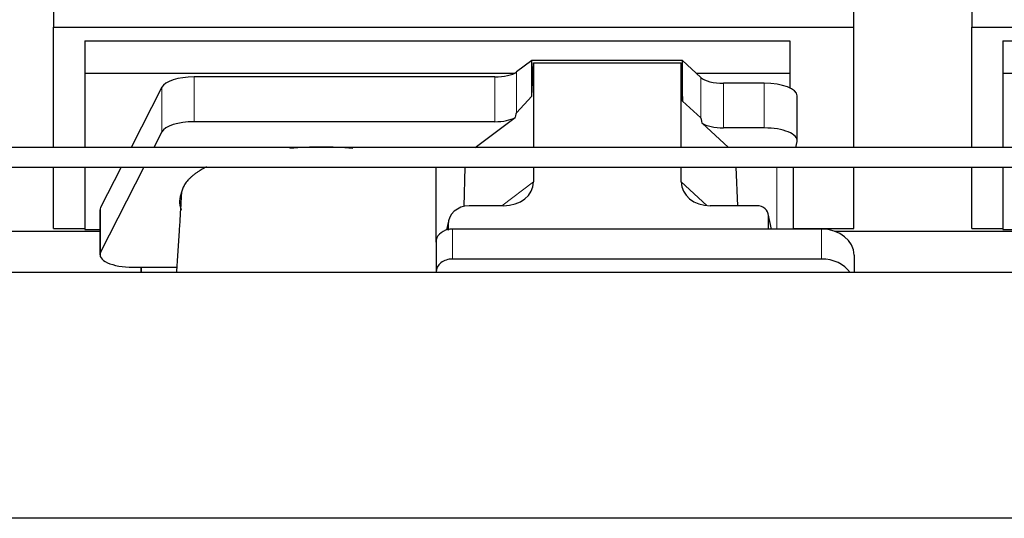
# Model space of a CAD drawing. Header units: inches. Extents: x 0 to 23760, y -13 to 16800.
# Tile 47 of 256: x 4836 to 5436, y 6435 to 6739. Entities that reach past the tile are written whole.
import ezdxf

# ---------------------------------------------------------------- set-up
doc = ezdxf.new("R2010")
doc.units = ezdxf.units.IN
doc.layers.add('1', color=7, linetype='Continuous', true_color=0xffffff)

msp = doc.modelspace()

# ---------------------------------------------------------------- linework, layer by layer
at = {"layer": '1', "color": 2, "linetype": 'Continuous', "lineweight": 25}
for p, q in [((4856.661, 6773.667), (4856.661, 6734.46)), ((5416.661, 6773.667), (5416.661, 6734.46)), ((5344.661, 6734.46), (5344.661, 6771.287)), ((4856.661, 6734.46), (5344.661, 6734.46)), ((4856.661, 6660.988), (4856.661, 6734.46)), ((5344.661, 6660.988), (5344.661, 6734.46)), ((5416.661, 6734.46), (5904.661, 6734.46)), ((5416.661, 6660.988), (5416.661, 6734.46)), ((4875.661, 6726.149), (4875.661, 6706.346)), ((4875.661, 6726.149), (5305.661, 6726.149)), ((5305.661, 6726.149), (5305.661, 6706.346)), ((5435.661, 6726.149), (5435.661, 6706.346)), ((5435.661, 6726.149), (5865.661, 6726.149)), ((5148.392, 6713.975), (5139.074, 6707.096)), ((5240.328, 6713.975), (5148.392, 6713.975)), ((5148.392, 6692.351), (5148.392, 6713.975)), ((5251.438, 6703.71), (5240.328, 6713.975)), ((5240.328, 6689.213), (5240.328, 6713.975)), ((5148.392, 6692.351), (5149.372, 6712.672)), ((5149.372, 6712.672), (5239.407, 6712.672)), ((5149.372, 6712.672), (5149.372, 6660.987)), ((5239.407, 6712.672), (5240.328, 6689.213)), ((5239.407, 6660.987), (5239.407, 6712.672)), ((4875.661, 6706.346), (4875.661, 6660.985)), ((4875.661, 6706.346), (5137.854, 6706.346)), ((5125.756, 6703.997), (4942.366, 6703.997)), ((5248.579, 6706.346), (5305.661, 6706.346)), ((5305.661, 6706.346), (5305.661, 6697.334)), ((5435.661, 6706.346), (5435.661, 6660.985)), ((5435.661, 6706.346), (5697.854, 6706.346)), ((4922.735, 6697.806), (4904.002, 6660.987)), ((5290.13, 6700.167), (5265.296, 6700.167)), ((5139.074, 6682.205), (5148.392, 6692.351)), ((5310.13, 6665.259), (5310.13, 6692.513)), ((5240.328, 6689.213), (5251.438, 6679.046)), ((5113.854, 6660.987), (5138.238, 6679.299)), ((5125.756, 6676.742), (4942.366, 6676.742)), ((5252.167, 6675.877), (5268.288, 6660.987)), ((5290.13, 6672.912), (5265.296, 6672.912)), ((4922.735, 6670.552), (4917.868, 6660.986)), ((5309.43, 6660.986), (5310.086, 6664.75)), ((4856.661, 6611.635), (4856.661, 6648.987)), ((4875.661, 6648.987), (4875.661, 6611.078)), ((4897.896, 6648.987), (4885.346, 6624.319)), ((4911.762, 6648.986), (4885.346, 6597.065)), ((5089.948, 6603.316), (5089.948, 6648.986)), ((5107.064, 6625.112), (5107.763, 6648.986)), ((5149.372, 6648.987), (5149.372, 6639.984)), ((5239.407, 6640.078), (5239.407, 6648.988)), ((5273.95, 6625.448), (5273.027, 6648.986)), ((5308.015, 6611.249), (5308.015, 6648.985)), ((5344.661, 6611.635), (5344.661, 6648.987)), ((5416.661, 6611.635), (5416.661, 6648.987)), ((5435.661, 6648.987), (5435.661, 6611.078)), ((5131.035, 6625.448), (5110.184, 6625.448)), ((5285.664, 6625.448), (5257.203, 6625.448)), ((4884.977, 6622.857), (4884.977, 6595.602)), ((5294.603, 6611.251), (5292.499, 6620.494)), ((5292.637, 6611.251), (5292.637, 6619.262)), ((4856.661, 6611.635), (4875.661, 6611.635)), ((5097.443, 6616.019), (5096.357, 6610.722)), ((5097.233, 6613.952), (5097.233, 6610.655)), ((5308.015, 6611.635), (5344.661, 6611.635)), ((5416.661, 6611.635), (5435.661, 6611.635)), ((4773.041, 6609.895), (4884.976, 6609.895)), ((4875.661, 6611.078), (4884.98, 6611.078)), ((5324.948, 6611.251), (5099.948, 6611.251)), ((5333.041, 6609.895), (5444.976, 6609.895)), ((5435.661, 6611.078), (5444.98, 6611.078)), ((5089.948, 6603.317), (5089.948, 6585.056)), ((5344.948, 6595.383), (5344.948, 6584.854)), ((4904.977, 6587.949), (4909.998, 6587.949)), ((4909.998, 6587.949), (4931.873, 6587.949)), ((4909.998, 6587.949), (4909.998, 6584.853)), ((4909.998, 6584.853), (4909.998, 6587.948)), ((5324.948, 6592.99), (5099.948, 6592.99)), ((7759.501, 6584.854), (3280.011, 6584.854)), ((5089.948, 6585.056), (5089.948, 6584.853)), ((7759.501, 6434.855), (3280.011, 6434.855))]:
    msp.add_line(p, q, dxfattribs=at)
at = {"layer": '1', "color": 110, "linetype": 'Continuous', "lineweight": 13}
for p, q in [((4942.366, 6676.742), (4942.366, 6703.997)), ((5125.756, 6676.742), (5125.756, 6703.997)), ((5139.074, 6682.205), (5139.074, 6707.096)), ((5251.438, 6679.046), (5251.438, 6703.71)), ((4922.735, 6670.552), (4922.735, 6697.806)), ((5265.296, 6672.912), (5265.296, 6700.167)), ((5290.13, 6672.912), (5290.13, 6700.167)), ((5297.807, 6648.986), (5297.807, 6611.251)), ((5130.017, 6625.448), (5149.372, 6639.984)), ((5239.407, 6640.078), (5255.145, 6625.543)), ((4885.346, 6597.065), (4885.346, 6624.319)), ((5294.462, 6611.251), (5292.637, 6619.262)), ((5097.233, 6613.952), (5096.585, 6610.789)), ((5099.948, 6611.251), (5099.948, 6592.99)), ((5324.948, 6611.251), (5324.948, 6592.99))]:
    msp.add_line(p, q, dxfattribs=at)
at = {"layer": '1', "color": 2, "linetype": 'Continuous', "lineweight": 25}
for centre, major_axis, ratio, start_param, end_param in [((4942.366, 6696.343), (20, 0), 0.3826834, 1.5707963, 2.9492947), ((5125.756, 6709.737), (-15, 0), 0.3826834, 1.5707963, 2.6633841), ((5265.296, 6705.907), (-15, 0), 0.3826834, 0.392691, 1.5707963), ((5290.13, 6692.513), (20, 0), 0.3826834, 0.0000123, 1.5707963), ((5125.756, 6682.483), (-15, 0), 0.3826834, 1.5707963, 2.5536377), ((5125.756, 6335.972), (-13.469, -346.314), 0.0190642, 3.1640389, 3.2737854), ((5265.296, 6267.438), (13.933, -411.641), 0.0134983, 3.0163009, 3.1283751), ((4942.366, 6669.089), (20, 0), 0.3826834, 1.5707963, 2.9492947), ((5265.296, 6678.653), (-15, 0), 0.3826834, 0.5047652, 1.5707963), ((5290.13, 6665.259), (20, 0), 0.3826834, 6.216629, 7.8539816), ((5019.998, 6628.13), (86.5, 0), 0.3826834, 1.3483772, 1.7943795), ((5130.277, 6640.584), (19.053, -1.602), 0.7899984, 4.8184069, 6.3495024), ((5257.819, 6640.584), (-18.368, -1.548), 0.8197595, 6.2141926, 7.7515118), ((5019.998, 6628.13), (86.5, 0), 0.3826834, 2.9725041, 3.2916257), ((4904.977, 6622.857), (20, 0), 0.3826834, 2.9492947, 3.1416097), ((5110.273, 6613.873), (13.036, -0.373), 0.8874794, 1.60301, 3.1669686), ((5285.611, 6619.215), (-7.024, -0.222), 0.8867966, 3.1136042, 4.6768038), ((5099.948, 6603.317), (10, 0), 0.7933958, 1.8474697, 3.1415927), ((5099.948, 6590.458), (0, -20.985), 0.4765235, 3.3133452, 3.4165375), ((5099.948, 6603.317), (10, 0), 0.7933958, 1.5707963, 1.7425489), ((5324.948, 6595.383), (20, 0), 0.7933958, 0, 1.5707963), ((4904.977, 6595.602), (20, 0), 0.3826834, 2.9492947, 4.712389), ((5099.948, 6585.056), (10, 0), 0.7933958, 1.5707963, 3.1415927), ((5324.948, 6577.122), (20, 0), 0.7933958, 0.5089626, 1.5707963)]:
    msp.add_ellipse(centre, major_axis=major_axis, ratio=ratio, start_param=start_param, end_param=end_param, dxfattribs=at)
for points, knots in [([(5819.286, 6660.987), (5786.672, 6660.987), (5727.365, 6660.987), (5647.285, 6660.987), (5584.072, 6660.987), (5532.169, 6660.987), (5485.348, 6660.987), (5438.311, 6660.987), (5318.612, 6660.987), (5057.375, 6660.987), (4611.997, 6660.987), (4210.665, 6660.987), (3926.184, 6660.987), (3828.214, 6660.987), (3755.865, 6660.987), (3700.702, 6660.987), (3631.132, 6660.987), (3547.128, 6660.987), (3486.314, 6660.987), (3453.501, 6660.987)], [0, 0, 0, 0, 0.0413571, 0.0752062, 0.1015473, 0.1215161, 0.1410239, 0.1609196, 0.1811625, 0.2928125, 0.4921875, 0.7459375, 0.8017323, 0.8529315, 0.870171, 0.8934762, 0.9228828, 0.9583907, 1, 1, 1, 1]), ([(3453.501, 6648.987), (3486.115, 6648.987), (3545.422, 6648.987), (3625.502, 6648.987), (3688.715, 6648.987), (3740.619, 6648.987), (3787.439, 6648.987), (3834.476, 6648.987), (3954.176, 6648.987), (4215.412, 6648.987), (4660.791, 6648.987), (5062.123, 6648.987), (5346.604, 6648.987), (5444.574, 6648.987), (5516.922, 6648.987), (5572.086, 6648.987), (5641.655, 6648.987), (5725.659, 6648.987), (5786.474, 6648.987), (5819.286, 6648.987)], [0, 0, 0, 0, 0.0413571, 0.0752062, 0.1015473, 0.1215161, 0.1410239, 0.1609196, 0.1811625, 0.2928125, 0.4921875, 0.7459375, 0.8017323, 0.8529315, 0.870171, 0.8934762, 0.9228828, 0.9583907, 1, 1, 1, 1]), ([(4949.952, 6649.176), (4949.652, 6649.025), (4949.355, 6648.872), (4948.423, 6648.383), (4947.801, 6648.041), (4946.895, 6647.519), (4946.598, 6647.344), (4946.232, 6647.123), (4946.159, 6647.078), (4946.013, 6646.99), (4945.797, 6646.856), (4945.583, 6646.723), (4944.878, 6646.276), (4943.795, 6645.553), (4942.3, 6644.449), (4940.932, 6643.324), (4940.105, 6642.561), (4939.32, 6641.791), (4938.949, 6641.402), (4937.9, 6640.227), (4937.287, 6639.43), (4936.697, 6638.517), (4936.633, 6638.415), (4936.508, 6638.211), (4936.446, 6638.109), (4936.267, 6637.803), (4936.153, 6637.598), (4935.83, 6636.985), (4935.639, 6636.575), (4935.301, 6635.755), (4935.155, 6635.345), (4934.909, 6634.524), (4934.808, 6634.112), (4934.731, 6633.701)], [0, 0, 0, 0, 0.0340677, 0.0340677, 0.1083702, 0.1083702, 0.1455214, 0.1455214, 0.1548092, 0.1548092, 0.164097, 0.1826727, 0.1826727, 0.2569751, 0.3312776, 0.4055801, 0.4798826, 0.4798826, 0.5541851, 0.5541851, 0.7027901, 0.7027901, 0.7213657, 0.7213657, 0.7399413, 0.7399413, 0.7770925, 0.7770925, 0.851395, 0.851395, 0.9256975, 0.9256975, 1, 1, 1, 1]), ([(4934.489, 6630.828), (4934.293, 6627.348), (4933.899, 6620.553), (4932.981, 6605.61), (4932.228, 6593.64), (4931.694, 6585.107), (4931.678, 6584.854)], [0, 0, 0, 0, 0.2366681, 0.4569528, 0.9839014, 1, 1, 1, 1]), ([(4934.688, 6633.141), (4934.649, 6632.926), (4934.617, 6632.71), (4934.566, 6632.279), (4934.528, 6631.849), (4934.514, 6631.418), (4934.506, 6631.075), (4934.505, 6630.948), (4934.504, 6630.821)], [0, 0, 0, 0, 0.2785515, 0.2785515, 0.5571031, 0.8356546, 0.8356546, 1, 1, 1, 1])]:
    msp.add_open_spline(points, degree=3, knots=knots, dxfattribs=at)
for points in [[(4934.731, 6633.701), (4934.717, 6633.514), (4934.702, 6633.328), (4934.688, 6633.141)], [(4934.439, 6622.797), (4934.449, 6622.925), (4934.459, 6623.054), (4934.469, 6623.182)]]:
    msp.add_open_spline(points, degree=3, dxfattribs=at)
msp.add_rational_spline([(5097.233, 6610.655), (5097.224, 6610.802), (5097.216, 6610.95)], [0.500000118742, 0.499999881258, 0.500000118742], degree=2, dxfattribs=at)

doc.saveas('drawing.dxf')
